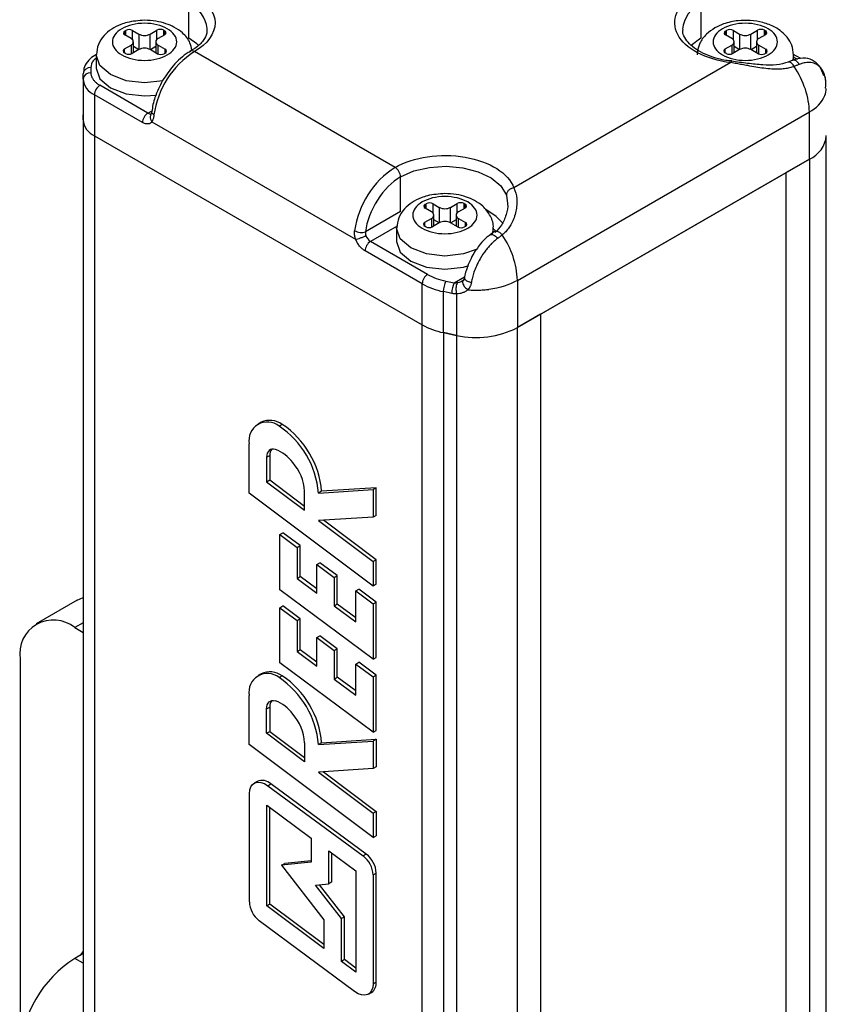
# Model space of a CAD drawing. Header units: inches. Extents: x 0.2 to 10.8, y 0.2 to 8.2.
# Tile 20 of 25: x 8.458 to 9.006, y 7.168 to 7.838. Entities that reach past the tile are written whole.
import ezdxf

# ---------------------------------------------------------------- set-up
doc = ezdxf.new("R2010")
doc.units = ezdxf.units.IN
doc.header["$MEASUREMENT"] = 0

msp = doc.modelspace()

# ---------------------------------------------------------------- linework, layer by layer
for p, q in [((8.57278, 7.8254), (8.57278, 7.84897)), ((8.92077, 7.84897), (8.92077, 7.8254)), ((8.52923, 7.83029), (8.5299, 7.83067)), ((8.52923, 7.82761), (8.52923, 7.83029)), ((8.5299, 7.82723), (8.5299, 7.83067)), ((8.53454, 7.83067), (8.53876, 7.82824)), ((8.53454, 7.82428), (8.53454, 7.83067)), ((8.53876, 7.82824), (8.53876, 7.81765)), ((8.54649, 7.82824), (8.55099, 7.83084)), ((8.54649, 7.81765), (8.54649, 7.82824)), ((8.55099, 7.82458), (8.55099, 7.83084)), ((8.55563, 7.83084), (8.5563, 7.83045)), ((8.55563, 7.82739), (8.55563, 7.83084)), ((8.5563, 7.82777), (8.5563, 7.83045)), ((8.93753, 7.83029), (8.9382, 7.83067)), ((8.93753, 7.82761), (8.93753, 7.83029)), ((8.9382, 7.82723), (8.9382, 7.83067)), ((8.94284, 7.83067), (8.94706, 7.82824)), ((8.94284, 7.82428), (8.94284, 7.83067)), ((8.94706, 7.82824), (8.94706, 7.81765)), ((8.95479, 7.82824), (8.95929, 7.83084)), ((8.95479, 7.81765), (8.95479, 7.82824)), ((8.95929, 7.82458), (8.95929, 7.83084)), ((8.96393, 7.83084), (8.9646, 7.83045)), ((8.96393, 7.82739), (8.96393, 7.83084)), ((8.9646, 7.82777), (8.9646, 7.83045)), ((8.53345, 7.82518), (8.52923, 7.82761)), ((8.53505, 7.81551), (8.53505, 7.82294)), ((8.55019, 7.82294), (8.55019, 7.81551)), ((8.5563, 7.82777), (8.5518, 7.82518)), ((8.92077, 7.8254), (8.91405, 7.82036)), ((8.94175, 7.82518), (8.93753, 7.82761)), ((8.94336, 7.81551), (8.94336, 7.82294)), ((8.9585, 7.82294), (8.9585, 7.81551)), ((8.9646, 7.82777), (8.9601, 7.82518)), ((8.52895, 7.81811), (8.53345, 7.82071)), ((8.52895, 7.81544), (8.52895, 7.81811)), ((8.52962, 7.81505), (8.52895, 7.81544)), ((8.53345, 7.82071), (8.53345, 7.81471)), ((8.53876, 7.81765), (8.53426, 7.81505)), ((8.53868, 7.8176), (8.53505, 7.81969)), ((8.55127, 7.81489), (8.54649, 7.81765)), ((8.55019, 7.81969), (8.54657, 7.8176)), ((8.5518, 7.82071), (8.55658, 7.81795)), ((8.5518, 7.81464), (8.5518, 7.82071)), ((8.55658, 7.81527), (8.55591, 7.81489)), ((8.55658, 7.81527), (8.55658, 7.81795)), ((8.7129, 7.73755), (8.57649, 7.8163)), ((8.93725, 7.81811), (8.94175, 7.82071)), ((8.93725, 7.81544), (8.93725, 7.81811)), ((8.93792, 7.81505), (8.93725, 7.81544)), ((8.94175, 7.82071), (8.94175, 7.81471)), ((8.94706, 7.81765), (8.94256, 7.81505)), ((8.94698, 7.8176), (8.94336, 7.81969)), ((8.95957, 7.81489), (8.95479, 7.81765)), ((8.9585, 7.81969), (8.95487, 7.8176)), ((8.9601, 7.82071), (8.96488, 7.81795)), ((8.9601, 7.81464), (8.9601, 7.82071)), ((8.96488, 7.81527), (8.96421, 7.81489)), ((8.96488, 7.81527), (8.96488, 7.81795)), ((8.50982, 7.81401), (8.50982, 7.80508)), ((8.94115, 7.80878), (8.79367, 7.72364)), ((8.98285, 7.8103), (8.97975, 7.80904)), ((8.98373, 7.81371), (8.98323, 7.8107)), ((8.98871, 7.81152), (8.98365, 7.81444)), ((8.98374, 7.81049), (8.98374, 7.81401)), ((8.98374, 7.81262), (8.98645, 7.81105)), ((8.50087, 7.79766), (8.50087, 7.80117)), ((8.50611, 7.80546), (8.50611, 7.80194)), ((8.50087, 7.79766), (8.50087, 7.76979)), ((9.00565, 7.79615), (9.00542, 7.79731)), ((8.54494, 7.77451), (8.51226, 7.79337)), ((8.50855, 7.78694), (8.50855, 7.75908)), ((8.54123, 7.76808), (8.50855, 7.78694)), ((8.54494, 7.77451), (8.5477, 7.7761)), ((8.79605, 7.66072), (8.99445, 7.77526)), ((8.99445, 7.74311), (8.99445, 7.77526)), ((8.50087, 7.76979), (8.50087, 7.77331)), ((8.50087, 7.76979), (8.50087, 2.65302)), ((8.54766, 7.76865), (8.68606, 7.68876)), ((8.50855, 7.75908), (8.73132, 7.63048)), ((8.50855, 7.75908), (8.50855, 2.64231)), ((9.00598, 2.6424), (9.00598, 7.75918)), ((8.79605, 7.62858), (8.99445, 7.74311)), ((8.99445, 7.74311), (8.97877, 7.73406)), ((8.99445, 7.74311), (8.99445, 2.62633)), ((8.71662, 7.70754), (8.71662, 7.73112)), ((8.81173, 7.63763), (8.97877, 7.73406)), ((8.97877, 2.61728), (8.97877, 7.73406)), ((8.78853, 7.71873), (8.78936, 7.71295)), ((8.71662, 7.70754), (8.69278, 7.69378)), ((8.73338, 7.71243), (8.73405, 7.71282)), ((8.73338, 7.70976), (8.73338, 7.71243)), ((8.7376, 7.70732), (8.73338, 7.70976)), ((8.73405, 7.70937), (8.73405, 7.71282)), ((8.73869, 7.71282), (8.74291, 7.71038)), ((8.73869, 7.70643), (8.73869, 7.71282)), ((8.74291, 7.71038), (8.74291, 7.69979)), ((8.75064, 7.71038), (8.75514, 7.71298)), ((8.75064, 7.69979), (8.75064, 7.71038)), ((8.75514, 7.70673), (8.75514, 7.71298)), ((8.76045, 7.70992), (8.75595, 7.70732)), ((8.75978, 7.71298), (8.76045, 7.7126)), ((8.75978, 7.70953), (8.75978, 7.71298)), ((8.76045, 7.70992), (8.76045, 7.7126)), ((8.7331, 7.70026), (8.7376, 7.70286)), ((8.7376, 7.70286), (8.7376, 7.69685)), ((8.7392, 7.69765), (8.7392, 7.70509)), ((8.74283, 7.69975), (8.7392, 7.70184)), ((8.75435, 7.70184), (8.75072, 7.69975)), ((8.75435, 7.70509), (8.75435, 7.69765)), ((8.75595, 7.70286), (8.76073, 7.7001)), ((8.75595, 7.69679), (8.75595, 7.70286)), ((8.71431, 7.69764), (8.6962, 7.68719)), ((8.71397, 7.69616), (8.71397, 7.68723)), ((8.7331, 7.69758), (8.7331, 7.70026)), ((8.73377, 7.6972), (8.7331, 7.69758)), ((8.74291, 7.69979), (8.73841, 7.6972)), ((8.75542, 7.69703), (8.75064, 7.69979)), ((8.76073, 7.69742), (8.76006, 7.69703)), ((8.76073, 7.69742), (8.76073, 7.7001)), ((8.77958, 7.69614), (8.77888, 7.69225)), ((8.77958, 7.69336), (8.77958, 7.69616)), ((8.78013, 7.69378), (8.77743, 7.69171)), ((8.73132, 7.65834), (8.69249, 7.68076)), ((8.73504, 7.66477), (8.6962, 7.68719)), ((8.75316, 7.659), (8.76016, 7.66304)), ((8.75913, 7.66072), (8.75815, 7.66011)), ((8.79605, 7.66072), (8.79605, 7.62858)), ((8.73132, 7.63048), (8.73132, 7.65834)), ((8.74749, 7.66019), (8.75316, 7.659)), ((8.75136, 7.65186), (8.7457, 7.65305)), ((8.7457, 7.62519), (8.7457, 7.65305)), ((8.75475, 7.65158), (8.75475, 7.62329)), ((8.81173, 7.63763), (8.79605, 7.62858)), ((8.81173, 7.63763), (8.81173, 2.52085)), ((8.73132, 2.5137), (8.73132, 7.63048)), ((8.79605, 2.5118), (8.79605, 7.62858)), ((8.75475, 7.62329), (8.7457, 7.62519)), ((8.7457, 7.62519), (8.7457, 2.50842)), ((8.7457, 7.62519), (8.75475, 7.62329)), ((8.75475, 7.62329), (8.75475, 2.50652)), ((8.62184, 7.56423), (8.61974, 7.56301)), ((8.63621, 7.56281), (8.6341, 7.56159)), ((8.61378, 7.51604), (8.61378, 7.54952)), ((8.6256, 7.54038), (8.62771, 7.54159)), ((8.6256, 7.54038), (8.6256, 7.52374)), ((8.62771, 7.54159), (8.62771, 7.52496)), ((8.6256, 7.52374), (8.62771, 7.52496)), ((8.6256, 7.52374), (8.65135, 7.50442)), ((8.62771, 7.52496), (8.65135, 7.50722)), ((8.69798, 7.45286), (8.61378, 7.51604)), ((8.65135, 7.50442), (8.65135, 7.51729)), ((8.66088, 7.51605), (8.69798, 7.51843)), ((8.66299, 7.51727), (8.66088, 7.51605)), ((8.70009, 7.51965), (8.66299, 7.51727)), ((8.70009, 7.51965), (8.69798, 7.51843)), ((8.69798, 7.51843), (8.69798, 7.4997)), ((8.70009, 7.50092), (8.70009, 7.51965)), ((8.70009, 7.50092), (8.69798, 7.4997)), ((8.69798, 7.4997), (8.6608, 7.49732)), ((8.6608, 7.49732), (8.69798, 7.46942)), ((8.70009, 7.47063), (8.66424, 7.49754)), ((8.63446, 7.48785), (8.63657, 7.48907)), ((8.63446, 7.45024), (8.63446, 7.48785)), ((8.63446, 7.48785), (8.64627, 7.47909)), ((8.64838, 7.4803), (8.63657, 7.48907)), ((8.64627, 7.47909), (8.64838, 7.4803)), ((8.64838, 7.45923), (8.64838, 7.4803)), ((8.64627, 7.47909), (8.64627, 7.45801)), ((8.65971, 7.46751), (8.66182, 7.46872)), ((8.65971, 7.44805), (8.65971, 7.46751)), ((8.65971, 7.46751), (8.67152, 7.45874)), ((8.67363, 7.45996), (8.66182, 7.46872)), ((8.70009, 7.47063), (8.69798, 7.46942)), ((8.69798, 7.46942), (8.69798, 7.45286)), ((8.70009, 7.45408), (8.70009, 7.47063)), ((8.67152, 7.45874), (8.67363, 7.45996)), ((8.67363, 7.4405), (8.67363, 7.45996)), ((8.64627, 7.45801), (8.64838, 7.45923)), ((8.64627, 7.45801), (8.65971, 7.44805)), ((8.65971, 7.45083), (8.64838, 7.45923)), ((8.67152, 7.45874), (8.67152, 7.43928)), ((8.70009, 7.45408), (8.69798, 7.45286)), ((8.69798, 7.40312), (8.63446, 7.45024)), ((8.68616, 7.44949), (8.68827, 7.45071)), ((8.68616, 7.42842), (8.68616, 7.44949)), ((8.68616, 7.44949), (8.69798, 7.44073)), ((8.70009, 7.44195), (8.68827, 7.45071)), ((8.49678, 7.44324), (8.46894, 7.42717)), ((8.49678, 7.44324), (8.50087, 7.44496)), ((8.67152, 7.43928), (8.67363, 7.4405)), ((8.68616, 7.43121), (8.67363, 7.4405)), ((8.69798, 7.44073), (8.70009, 7.44195)), ((8.69798, 7.44073), (8.69798, 7.40312)), ((8.70009, 7.40434), (8.70009, 7.44195)), ((8.63446, 7.43812), (8.63657, 7.43933)), ((8.63446, 7.40051), (8.63446, 7.43812)), ((8.63446, 7.43812), (8.64627, 7.42935)), ((8.64838, 7.43057), (8.63657, 7.43933)), ((8.67152, 7.43928), (8.68616, 7.42842)), ((8.50087, 7.42785), (8.49518, 7.42457)), ((8.64627, 7.42935), (8.64838, 7.43057)), ((8.64627, 7.42935), (8.64627, 7.40828)), ((8.64838, 7.4095), (8.64838, 7.43057)), ((8.49518, 7.42457), (8.50087, 7.42129)), ((8.65971, 7.41777), (8.66182, 7.41899)), ((8.65971, 7.39832), (8.65971, 7.41777)), ((8.65971, 7.41777), (8.67152, 7.40901)), ((8.67363, 7.41022), (8.66182, 7.41899)), ((8.64627, 7.40828), (8.64838, 7.4095)), ((8.64627, 7.40828), (8.65971, 7.39832)), ((8.65971, 7.4011), (8.64838, 7.4095)), ((8.67152, 7.40901), (8.67363, 7.41022)), ((8.67152, 7.40901), (8.67152, 7.38955)), ((8.67363, 7.39077), (8.67363, 7.41022)), ((8.45806, 7.40314), (8.45806, 7.13528)), ((8.69798, 7.35339), (8.63446, 7.40051)), ((8.68616, 7.39976), (8.68827, 7.40098)), ((8.68616, 7.37869), (8.68616, 7.39976)), ((8.68616, 7.39976), (8.69798, 7.391)), ((8.70009, 7.39221), (8.68827, 7.40098)), ((8.69798, 7.40312), (8.70009, 7.40434)), ((8.62184, 7.3932), (8.61974, 7.39198)), ((8.63621, 7.39178), (8.6341, 7.39056)), ((8.67152, 7.38955), (8.67363, 7.39077)), ((8.67152, 7.38955), (8.68616, 7.37869)), ((8.68616, 7.38147), (8.67363, 7.39077)), ((8.69798, 7.391), (8.70009, 7.39221)), ((8.69798, 7.391), (8.69798, 7.35339)), ((8.70009, 7.3546), (8.70009, 7.39221)), ((8.61378, 7.34501), (8.61378, 7.37849)), ((8.6256, 7.36935), (8.62771, 7.37056)), ((8.6256, 7.35271), (8.6256, 7.36935)), ((8.62771, 7.37056), (8.62771, 7.35393)), ((8.6256, 7.35271), (8.62771, 7.35393)), ((8.65135, 7.33338), (8.6256, 7.35271)), ((8.62771, 7.35393), (8.65135, 7.33619)), ((8.69798, 7.35339), (8.70009, 7.3546)), ((8.65135, 7.34626), (8.65135, 7.33338)), ((8.66088, 7.34502), (8.69798, 7.3474)), ((8.66299, 7.34624), (8.66088, 7.34502)), ((8.66299, 7.34624), (8.70009, 7.34862)), ((8.70009, 7.34862), (8.69798, 7.3474)), ((8.69798, 7.3474), (8.69798, 7.32867)), ((8.70009, 7.34862), (8.70009, 7.32989)), ((8.69798, 7.28183), (8.61378, 7.34501)), ((8.69798, 7.32867), (8.6608, 7.32629)), ((8.6608, 7.32629), (8.69798, 7.29839)), ((8.66424, 7.32651), (8.70009, 7.2996)), ((8.70009, 7.32989), (8.69798, 7.32867)), ((8.6192, 7.31998), (8.61709, 7.31876)), ((8.62639, 7.31701), (8.6285, 7.31822)), ((8.62639, 7.31701), (8.69117, 7.26932)), ((8.69328, 7.27054), (8.6285, 7.31822)), ((8.61386, 7.23812), (8.61386, 7.31162)), ((8.62567, 7.23524), (8.62567, 7.30376)), ((8.62567, 7.30376), (8.65595, 7.28147)), ((8.62778, 7.23646), (8.62778, 7.30221)), ((8.70009, 7.2996), (8.69798, 7.29839)), ((8.70009, 7.2996), (8.70009, 7.28305)), ((8.69798, 7.29839), (8.69798, 7.28183)), ((8.65595, 7.28147), (8.65595, 7.26498)), ((8.69798, 7.28183), (8.70009, 7.28305)), ((8.66777, 7.27278), (8.68616, 7.25924)), ((8.66777, 7.25036), (8.66777, 7.27278)), ((8.65595, 7.26598), (8.63788, 7.26414)), ((8.66988, 7.25157), (8.66988, 7.27123)), ((8.69328, 7.27054), (8.69117, 7.26932)), ((8.65595, 7.26498), (8.63577, 7.26292)), ((8.63577, 7.26292), (8.63788, 7.26414)), ((8.63577, 7.26292), (8.66455, 7.22592)), ((8.68616, 7.25924), (8.68616, 7.19024)), ((8.69798, 7.25638), (8.70009, 7.2576)), ((8.69798, 7.25638), (8.69798, 7.18237)), ((8.70009, 7.18359), (8.70009, 7.2576)), ((8.65871, 7.24943), (8.66777, 7.25036)), ((8.67637, 7.22674), (8.65871, 7.24943)), ((8.67848, 7.22796), (8.66155, 7.24972)), ((8.66988, 7.25157), (8.66777, 7.25036)), ((8.62778, 7.23646), (8.62567, 7.23524)), ((8.66455, 7.20632), (8.62567, 7.23524)), ((8.66455, 7.20911), (8.62778, 7.23646)), ((8.66455, 7.22592), (8.66455, 7.20632)), ((8.67848, 7.22796), (8.67637, 7.22674)), ((8.67637, 7.19753), (8.67637, 7.22674)), ((8.67848, 7.19875), (8.67848, 7.22796)), ((8.68538, 7.17704), (8.62061, 7.22522)), ((8.50087, 7.20286), (8.49518, 7.19958)), ((8.50087, 7.1963), (8.49518, 7.19958)), ((8.50087, 7.20455), (8.49882, 7.20167)), ((8.67848, 7.19875), (8.67637, 7.19753)), ((8.68616, 7.19303), (8.67848, 7.19875)), ((8.68616, 7.19024), (8.67637, 7.19753)), ((8.69798, 7.18237), (8.70009, 7.18359)), ((8.69475, 7.17523), (8.69686, 7.17645))]:
    msp.add_line(p, q)
at = {"flags": 128}
for points in [[(8.57931, 7.82054), (8.57809, 7.82167), (8.57278, 7.8254)], [(8.55495, 7.79646), (8.54262, 7.79507), (8.53007, 7.79652), (8.51942, 7.80062), (8.51231, 7.80677), (8.50982, 7.81401), (8.50982, 7.81423)], [(8.50982, 7.80508), (8.51231, 7.79784), (8.51942, 7.79169), (8.53007, 7.78759), (8.54262, 7.78614), (8.55077, 7.78674)], [(8.71662, 7.73112), (8.72571, 7.73512), (8.73632, 7.73758), (8.74768, 7.73832), (8.75897, 7.7373), (8.76939, 7.73459), (8.77818, 7.73037), (8.78472, 7.72495), (8.78853, 7.71873)], [(8.78594, 7.69988), (8.78171, 7.70426), (8.77456, 7.70881)], [(8.76861, 7.68202), (8.75933, 7.67866), (8.74678, 7.67722), (8.73422, 7.67866), (8.72358, 7.68277), (8.71646, 7.68891), (8.71397, 7.69616), (8.71397, 7.69637)], [(8.71397, 7.68723), (8.71646, 7.67998), (8.72358, 7.67384), (8.73422, 7.66973), (8.74678, 7.66829), (8.75933, 7.66973), (8.76307, 7.67079)], [(8.63161, 7.54574), (8.63037, 7.54598), (8.62921, 7.54594), (8.62817, 7.54562), (8.62728, 7.54502), (8.62656, 7.54418), (8.62603, 7.5431), (8.62571, 7.54182), (8.6256, 7.54038)], [(8.6256, 7.36935), (8.62571, 7.37079), (8.62603, 7.37207), (8.62656, 7.37315), (8.62728, 7.37399), (8.62817, 7.37459), (8.62921, 7.37491), (8.63037, 7.37495), (8.63161, 7.37471)], [(8.61386, 7.31162), (8.61411, 7.31418), (8.61485, 7.31632), (8.61604, 7.31797), (8.61764, 7.31904), (8.61956, 7.31948), (8.62173, 7.31928), (8.62404, 7.31844), (8.62639, 7.31701)], [(8.69798, 7.18237), (8.69773, 7.17981), (8.69698, 7.17766), (8.69578, 7.17601), (8.69417, 7.17494), (8.69223, 7.17451), (8.69005, 7.17473), (8.68773, 7.17558), (8.68538, 7.17704)]]:
    msp.add_lwpolyline(points, dxfattribs=at)
for centre, radius, start, end in [((8.56384, 7.82933), 0.02158, 6.84513, 65.52434), ((8.92949, 7.82953), 0.02131, 114.15671, 174.52315), ((8.52974, 7.82895), 0.00143, 110.78342, 249.21658), ((8.53222, 7.8262), 0.00504, 62.60967, 117.39033), ((8.54262, 7.8357), 0.0084, 242.60967, 297.39033), ((8.55331, 7.82636), 0.00504, 62.60967, 117.39033), ((8.55579, 7.82911), 0.00143, 290.78342, 69.21658), ((8.93804, 7.82895), 0.00143, 110.78342, 249.21658), ((8.94052, 7.8262), 0.00504, 62.60967, 117.39033), ((8.95093, 7.8357), 0.0084, 242.60967, 297.39033), ((8.96161, 7.82636), 0.00504, 62.60967, 117.39033), ((8.96409, 7.82911), 0.00143, 290.78342, 69.21658), ((8.5326, 7.82294), 0.00239, 290.78342, 69.21658), ((8.55264, 7.82294), 0.00239, 110.78342, 249.21658), ((8.94091, 7.82294), 0.00239, 290.78342, 69.21658), ((8.96095, 7.82294), 0.00239, 110.78342, 249.21658), ((8.52946, 7.81677), 0.00143, 110.78342, 249.21658), ((8.53194, 7.81953), 0.00504, 242.60967, 297.39033), ((8.54262, 7.81019), 0.0084, 62.60967, 117.39033), ((8.60989, 7.76465), 0.06151, 122.88975, 171.99371), ((8.55359, 7.81937), 0.00504, 242.60967, 297.39033), ((8.55607, 7.81661), 0.00143, 290.78342, 69.21658), ((8.57498, 7.81432), 0.00249, 52.51139, 118.34972), ((8.93776, 7.81677), 0.00143, 110.78342, 249.21658), ((8.94024, 7.81953), 0.00504, 242.60967, 297.39033), ((8.95093, 7.81019), 0.0084, 62.60967, 117.39033), ((8.96189, 7.81937), 0.00504, 242.60967, 297.39033), ((8.96437, 7.81661), 0.00143, 290.78342, 69.21658), ((8.50568, 7.80064), 0.00484, 84.81747, 173.64867), ((8.50568, 7.79712), 0.00484, 84.81745, 173.64866), ((8.514, 7.79897), 0.0132, 185.6948, 245.62534), ((8.51661, 7.78658), 0.00807, 122.60548, 177.39452), ((8.99229, 7.79137), 0.01369, 338.72044, 359.79668), ((8.9838, 7.79599), 0.02331, 297.18905, 335.72817), ((8.54929, 7.76771), 0.00807, 122.6055, 177.39447), ((8.54657, 7.77697), 0.00295, 236.53922, 281.82453), ((8.514, 7.7711), 0.0132, 185.6948, 245.62534), ((8.98643, 7.76104), 0.01964, 294.10553, 354.57433), ((8.7463, 7.6859), 0.06151, 122.88975, 171.99371), ((8.70856, 7.73075), 0.00807, 2.60548, 57.39449), ((8.73389, 7.7111), 0.00143, 110.78342, 249.21658), ((8.73637, 7.70834), 0.00504, 62.60967, 117.39033), ((8.74678, 7.71785), 0.0084, 242.60967, 297.39033), ((8.75746, 7.7085), 0.00504, 62.60967, 117.39033), ((8.75994, 7.71126), 0.00143, 290.78342, 69.21658), ((8.73676, 7.70509), 0.00239, 290.78342, 69.21658), ((8.74678, 7.69233), 0.0084, 62.60967, 117.39033), ((8.7568, 7.70509), 0.00239, 110.78342, 249.21658), ((8.73361, 7.69892), 0.00143, 110.78342, 249.21658), ((8.73609, 7.70167), 0.00504, 242.60967, 297.39033), ((8.75774, 7.70151), 0.00504, 242.60967, 297.39033), ((8.76022, 7.69876), 0.00143, 290.78342, 69.21658), ((8.70055, 7.69397), 0.00806, 200.22711, 237.36204), ((8.73759, 7.65841), 0.05851, 2.2613, 34.61804), ((8.70055, 7.68039), 0.00807, 122.60546, 177.3945), ((8.73938, 7.65797), 0.00807, 122.60548, 177.39452), ((8.75525, 7.7012), 0.04909, 240.83323, 258.78247), ((8.76107, 7.65298), 0.01538, 152.0345, 179.71321), ((8.76674, 7.65179), 0.01538, 152.03446, 179.71321), ((8.75525, 7.67334), 0.04909, 240.83323, 258.78247), ((8.7681, 7.68295), 0.06113, 257.38172, 297.2046), ((8.62617, 7.5518), 0.0126, 50.99477, 190.40422), ((8.6278, 7.55108), 0.01443, 54.3333, 114.35624), ((8.59972, 7.51073), 0.0614, 4.97862, 55.93816), ((8.60183, 7.51194), 0.0614, 4.97862, 55.93816), ((8.63403, 7.54198), 0.00634, 141.67428, 183.5094), ((8.62347, 7.52285), 0.0243, 34.94109, 70.41566), ((8.61986, 7.51578), 0.03152, 2.74984, 41.74146), ((8.48069, 7.40681), 0.02292, 50.79671, 189.21404), ((8.62617, 7.38077), 0.0126, 50.99477, 190.40422), ((8.6278, 7.38005), 0.01443, 54.3333, 114.35624), ((8.59972, 7.33969), 0.0614, 4.97862, 55.93816), ((8.60183, 7.34091), 0.0614, 4.97862, 55.93816), ((8.63403, 7.37095), 0.00634, 141.67428, 183.5094), ((8.62347, 7.35182), 0.0243, 34.94109, 70.41566), ((8.61986, 7.34475), 0.03152, 2.74984, 41.74146), ((8.62256, 7.3123), 0.00839, 44.95952, 113.6364), ((8.68062, 7.25551), 0.01738, 2.87136, 52.60652), ((8.68273, 7.25673), 0.01738, 2.87136, 52.60652), ((8.63123, 7.239), 0.01739, 182.87884, 232.3758), ((8.53865, 7.13162), 0.08067, 122.60548, 177.39452), ((8.6924, 7.18276), 0.00773, 305.19283, 6.11935)]:
    msp.add_arc(centre, radius, start, end)
for points, knots in [([(8.57649, 7.8554), (8.58548, 7.85022), (8.59052, 7.84318), (8.59052, 7.82852), (8.58548, 7.82148), (8.57649, 7.8163)], [0, 0, 0, 0, 0.5, 0.5, 1, 1, 1, 1]), ([(8.94115, 7.80878), (8.92393, 7.81085), (8.91006, 7.81821), (8.9, 7.83768), (8.90462, 7.84822), (8.91706, 7.8554)], [0, 0, 0, 0, 0.5, 0.5, 1, 1, 1, 1]), ([(8.54262, 7.83758), (8.53858, 7.8373), (8.53299, 7.83692), (8.52562, 7.8345), (8.52009, 7.83175), (8.51476, 7.82726), (8.51071, 7.82138), (8.5102, 7.81666), (8.50994, 7.81436)], [0, 0, 0, 0, 0.249668, 0.345815, 0.503891, 0.664757, 0.836189, 1, 1, 1, 1]), ([(8.55809, 7.83187), (8.56219, 7.8295), (8.5645, 7.82629), (8.5645, 7.81959), (8.56219, 7.81638), (8.55399, 7.81165), (8.54842, 7.81032), (8.53682, 7.81032), (8.53126, 7.81165), (8.52306, 7.81638), (8.52075, 7.81959), (8.52075, 7.82629), (8.52306, 7.8295), (8.53126, 7.83424), (8.53682, 7.83557), (8.54842, 7.83557), (8.55399, 7.83424), (8.55809, 7.83187)], [0, 0, 0, 0, 0.125, 0.125, 0.25, 0.25, 0.375, 0.375, 0.5, 0.5, 0.625, 0.625, 0.75, 0.75, 0.875, 0.875, 1, 1, 1, 1]), ([(8.57472, 7.81726), (8.57442, 7.81896), (8.57364, 7.82349), (8.56897, 7.82884), (8.56315, 7.8329), (8.557, 7.8355), (8.55024, 7.83723), (8.54522, 7.83746), (8.54262, 7.83758)], [0, 0, 0, 0, 0.131862, 0.350168, 0.522917, 0.664416, 0.826718, 1, 1, 1, 1]), ([(8.98374, 7.81401), (8.98348, 7.8163), (8.983, 7.82062), (8.97888, 7.8274), (8.97202, 7.83289), (8.96325, 7.83621), (8.95452, 7.83764), (8.94534, 7.83751), (8.9371, 7.83571), (8.92983, 7.83239), (8.92402, 7.82805), (8.91919, 7.8218), (8.91849, 7.81672), (8.91812, 7.81401)], [0, 0, 0, 0, 0.082881, 0.156981, 0.278495, 0.374528, 0.463526, 0.548242, 0.651811, 0.720181, 0.800808, 0.894197, 1, 1, 1, 1]), ([(8.96639, 7.83187), (8.97049, 7.8295), (8.9728, 7.82629), (8.9728, 7.81959), (8.97049, 7.81638), (8.96229, 7.81165), (8.95673, 7.81032), (8.94513, 7.81032), (8.93956, 7.81165), (8.93136, 7.81638), (8.92905, 7.81959), (8.92905, 7.82629), (8.93136, 7.8295), (8.93956, 7.83424), (8.94513, 7.83557), (8.95673, 7.83557), (8.96229, 7.83424), (8.96639, 7.83187)], [0, 0, 0, 0, 0.125, 0.125, 0.25, 0.25, 0.375, 0.375, 0.5, 0.5, 0.625, 0.625, 0.75, 0.75, 0.875, 0.875, 1, 1, 1, 1]), ([(8.58496, 7.8318), (8.58503, 7.83079), (8.5852, 7.82825), (8.5827, 7.82372), (8.57863, 7.81926), (8.57445, 7.81707), (8.57324, 7.81643)], [0, 0, 0, 0, 0.198197, 0.503922, 0.85552, 1, 1, 1, 1]), ([(8.94186, 7.80995), (8.94045, 7.81004), (8.93727, 7.81023), (8.93169, 7.8116), (8.92521, 7.81366), (8.91882, 7.81684), (8.91368, 7.82062), (8.91015, 7.82486), (8.90835, 7.82845), (8.90853, 7.8306), (8.9086, 7.83135)], [0, 0, 0, 0, 0.0709794, 0.1604064, 0.3046628, 0.4479005, 0.5961347, 0.7482585, 0.9121218, 1, 1, 1, 1]), ([(8.57388, 7.81639), (8.57336, 7.81614), (8.57099, 7.81502), (8.56699, 7.81169), (8.5608, 7.80572), (8.55717, 7.80014), (8.55489, 7.79662)], [0, 0, 0, 0, 0.07122, 0.324346, 0.573617, 1, 1, 1, 1]), ([(8.50972, 7.81423), (8.50939, 7.81408), (8.50735, 7.8131), (8.50446, 7.8104), (8.50139, 7.80615), (8.50113, 7.80277), (8.501, 7.80116)], [0, 0, 0, 0, 0.058499, 0.369417, 0.700121, 1, 1, 1, 1]), ([(8.50982, 7.81192), (8.50904, 7.81133), (8.5066, 7.80947), (8.50631, 7.80709), (8.50611, 7.80546)], [0, 0, 0, 0, 0.315938, 1, 1, 1, 1]), ([(8.94115, 7.80878), (8.94129, 7.80912), (8.94155, 7.80973), (8.94175, 7.80965), (8.94183, 7.80961)], [0, 0, 0, 0, 0.561109, 1, 1, 1, 1]), ([(8.98413, 7.80619), (8.98363, 7.806), (8.9826, 7.80563), (8.981, 7.80519), (8.97933, 7.80483), (8.97759, 7.80457), (8.97577, 7.8044), (8.97291, 7.80426), (8.96887, 7.80437), (8.9636, 7.80492), (8.95814, 7.80575), (8.95317, 7.80664), (8.94875, 7.80746), (8.94491, 7.80816), (8.9424, 7.80857), (8.94115, 7.80878)], [0, 0, 0, 0, 0.042172, 0.084852, 0.128177, 0.172277, 0.217279, 0.263299, 0.381285, 0.504327, 0.625618, 0.747897, 0.832603, 0.916513, 1, 1, 1, 1]), ([(8.9802, 7.80921), (8.97757, 7.80841), (8.97219, 7.80678), (8.96279, 7.80707), (8.95241, 7.80827), (8.94515, 7.80924), (8.94147, 7.80973)], [0, 0, 0, 0, 0.236609, 0.482774, 0.737517, 1, 1, 1, 1]), ([(8.98413, 7.80619), (8.98392, 7.80654), (8.98347, 7.8073), (8.9826, 7.80826), (8.9816, 7.80895), (8.98069, 7.80927), (8.98022, 7.80913), (8.98004, 7.80907)], [0, 0, 0, 0, 0.184445, 0.392374, 0.619546, 0.857724, 1, 1, 1, 1]), ([(8.9876, 7.80759), (8.98738, 7.80795), (8.98691, 7.8087), (8.98598, 7.80964), (8.98488, 7.8103), (8.98377, 7.81056), (8.98313, 7.81035), (8.98284, 7.81026)], [0, 0, 0, 0, 0.174325, 0.371043, 0.586147, 0.81178, 1, 1, 1, 1]), ([(9.00428, 7.79982), (9.00343, 7.80215), (9.00174, 7.8068), (8.99665, 7.81085), (8.99029, 7.81241), (8.98544, 7.81103), (8.98303, 7.81034)], [0, 0, 0, 0, 0.251951, 0.503466, 0.753234, 1, 1, 1, 1]), ([(9.00536, 7.79824), (9.00525, 7.79873), (9.00503, 7.79974), (9.00456, 7.80117), (9.00396, 7.80258), (9.00301, 7.80426), (9.00149, 7.80614), (8.99953, 7.80756), (8.99747, 7.80843), (8.99567, 7.80883), (8.99369, 7.80895), (8.99186, 7.80879), (8.98979, 7.80838), (8.98842, 7.80789), (8.9876, 7.80759)], [0, 0, 0, 0, 0.0563432, 0.1153813, 0.1778212, 0.244169, 0.362089, 0.4999586, 0.5818912, 0.6745905, 0.7509991, 0.8406687, 0.9033164, 1, 1, 1, 1]), ([(8.50611, 7.80194), (8.50613, 7.80162), (8.50615, 7.80099), (8.50635, 7.80004), (8.50667, 7.79911), (8.50712, 7.7982), (8.50782, 7.7971), (8.50887, 7.79586), (8.51039, 7.79453), (8.51164, 7.79376), (8.51226, 7.79337)], [0, 0, 0, 0, 0.100578, 0.200254, 0.299651, 0.399396, 0.500109, 0.667129, 0.832791, 1, 1, 1, 1]), ([(8.9876, 7.80759), (8.98705, 7.80737), (8.98593, 7.80693), (8.98474, 7.80644), (8.98413, 7.80619)], [0, 0, 0, 0, 0.490331, 1, 1, 1, 1]), ([(8.99445, 7.77526), (8.99445, 7.78002), (8.99351, 7.78533), (8.98996, 7.79598), (8.98734, 7.80133), (8.98413, 7.80619)], [0, 0, 0, 0, 0.5, 0.5, 1, 1, 1, 1]), ([(8.55489, 7.79662), (8.55296, 7.7928), (8.55028, 7.78745), (8.54819, 7.78021), (8.54779, 7.77703), (8.54758, 7.77537)], [0, 0, 0, 0, 0.5453804, 0.7617421, 1, 1, 1, 1]), ([(9.00555, 7.79134), (9.00575, 7.79361), (9.00597, 7.79613), (9.00527, 7.79851), (9.0052, 7.79876)], [0, 0, 0, 0, 0.898857, 1, 1, 1, 1]), ([(9.00554, 7.79473), (9.00558, 7.79493), (9.00566, 7.79534), (9.00564, 7.79592), (9.00563, 7.79622)], [0, 0, 0, 0, 0.505897, 1, 1, 1, 1]), ([(8.54744, 7.77528), (8.54735, 7.77477), (8.54718, 7.77379), (8.54686, 7.77333), (8.5467, 7.77311)], [0, 0, 0, 0, 0.514984, 1, 1, 1, 1]), ([(8.54899, 7.77321), (8.54857, 7.77351), (8.54774, 7.77411), (8.54731, 7.77488), (8.54746, 7.77522), (8.54748, 7.77525)], [0, 0, 0, 0, 0.47609, 0.95218, 1, 1, 1, 1]), ([(8.54766, 7.76865), (8.54752, 7.76847), (8.54725, 7.76812), (8.54676, 7.76771), (8.54622, 7.76739), (8.54561, 7.76718), (8.54463, 7.76701), (8.54318, 7.76711), (8.54188, 7.76775), (8.54123, 7.76808)], [0, 0, 0, 0, 0.1007419, 0.2000562, 0.2990522, 0.3988501, 0.5005437, 0.7495267, 1, 1, 1, 1]), ([(8.54679, 7.77308), (8.54666, 7.77277), (8.54632, 7.77195), (8.54658, 7.77031), (8.5473, 7.7692), (8.54766, 7.76865)], [0, 0, 0, 0, 0.238086, 0.619043, 1, 1, 1, 1]), ([(8.54899, 7.77321), (8.54894, 7.77285), (8.54883, 7.77212), (8.54862, 7.77111), (8.54835, 7.77019), (8.54804, 7.76936), (8.54779, 7.76889), (8.54766, 7.76865)], [0, 0, 0, 0, 0.205039, 0.405829, 0.604072, 0.801534, 1, 1, 1, 1]), ([(8.7129, 7.73755), (8.72534, 7.74473), (8.74361, 7.7474), (8.77733, 7.74159), (8.79008, 7.73358), (8.79367, 7.72364)], [0, 0, 0, 0, 0.5, 0.5, 1, 1, 1, 1]), ([(8.71662, 7.73112), (8.71086, 7.7278), (8.70529, 7.72221), (8.69655, 7.70851), (8.69366, 7.70086), (8.69278, 7.69378)], [0, 0, 0, 0, 0.5, 0.5, 1, 1, 1, 1]), ([(8.79367, 7.72364), (8.79367, 7.72364), (8.79469, 7.72149), (8.79565, 7.71765), (8.79567, 7.71202), (8.79507, 7.70768), (8.79387, 7.70338), (8.7922, 7.69957), (8.79024, 7.69639), (8.78817, 7.69379), (8.78654, 7.69236), (8.78574, 7.69165)], [0, 0, 0, 0, 0.000005, 0.249834, 0.372253, 0.493737, 0.617376, 0.735983, 0.827238, 0.9149, 1, 1, 1, 1]), ([(8.79367, 7.72364), (8.79297, 7.72355), (8.79224, 7.72334), (8.7909, 7.72268), (8.7903, 7.72223), (8.78936, 7.72124), (8.78902, 7.7207), (8.78861, 7.71966), (8.78853, 7.71917), (8.78853, 7.71873)], [0, 0, 0, 0, 0.25, 0.25, 0.5, 0.5, 0.75, 0.75, 1, 1, 1, 1]), ([(8.74678, 7.71972), (8.74273, 7.71945), (8.73714, 7.71907), (8.72977, 7.71664), (8.72424, 7.7139), (8.71891, 7.70941), (8.71486, 7.70352), (8.71435, 7.69881), (8.7141, 7.6965)], [0, 0, 0, 0, 0.249668, 0.345815, 0.503891, 0.664757, 0.836189, 1, 1, 1, 1]), ([(8.76224, 7.71402), (8.76634, 7.71165), (8.76865, 7.70844), (8.76865, 7.70174), (8.76634, 7.69853), (8.75814, 7.69379), (8.75258, 7.69246), (8.74097, 7.69246), (8.73541, 7.69379), (8.72721, 7.69853), (8.7249, 7.70174), (8.7249, 7.70844), (8.72721, 7.71165), (8.73541, 7.71639), (8.74097, 7.71772), (8.75258, 7.71772), (8.75814, 7.71639), (8.76224, 7.71402)], [0, 0, 0, 0, 0.125, 0.125, 0.25, 0.25, 0.375, 0.375, 0.5, 0.5, 0.625, 0.625, 0.75, 0.75, 0.875, 0.875, 1, 1, 1, 1]), ([(8.77951, 7.69612), (8.77954, 7.69624), (8.78009, 7.69902), (8.77788, 7.7048), (8.77325, 7.711), (8.76727, 7.71505), (8.76116, 7.71765), (8.75439, 7.71937), (8.74937, 7.7196), (8.74678, 7.71972)], [0, 0, 0, 0, 0.008615, 0.201205, 0.402073, 0.561024, 0.691221, 0.840559, 1, 1, 1, 1]), ([(8.78936, 7.71295), (8.78938, 7.71281), (8.78972, 7.71061), (8.78841, 7.70532), (8.78585, 7.69837), (8.78241, 7.69489), (8.78086, 7.69331)], [0, 0, 0, 0, 0.022183, 0.363159, 0.711355, 1, 1, 1, 1]), ([(8.68606, 7.68876), (8.68594, 7.68914), (8.68569, 7.6899), (8.68545, 7.69105), (8.68532, 7.69219), (8.68529, 7.69334), (8.68536, 7.69409), (8.6854, 7.69447)], [0, 0, 0, 0, 0.198467, 0.395928, 0.594171, 0.794962, 1, 1, 1, 1]), ([(8.6854, 7.69447), (8.68637, 7.69391), (8.68773, 7.6935), (8.69046, 7.69325), (8.69182, 7.6934), (8.69278, 7.69378)], [0, 0, 0, 0, 0.5, 0.5, 1, 1, 1, 1]), ([(8.78138, 7.69391), (8.7813, 7.69409), (8.78097, 7.69476), (8.78018, 7.69531), (8.77958, 7.69571)], [0, 0, 0, 0, 0.255068, 1, 1, 1, 1]), ([(8.78014, 7.69371), (8.78024, 7.69382), (8.78057, 7.69415), (8.78144, 7.69429), (8.7826, 7.69409), (8.7838, 7.69349), (8.78487, 7.69265), (8.78546, 7.69197), (8.78574, 7.69165)], [0, 0, 0, 0, 0.091974, 0.289319, 0.486665, 0.674892, 0.847175, 1, 1, 1, 1]), ([(8.68606, 7.68876), (8.68644, 7.68879), (8.68693, 7.68887), (8.68808, 7.68915), (8.68874, 7.68935), (8.6901, 7.68982), (8.69078, 7.6901), (8.69201, 7.69065), (8.69255, 7.69093), (8.69299, 7.69119)], [0, 0, 0, 0, 0.25, 0.25, 0.5, 0.5, 0.75, 0.75, 1, 1, 1, 1]), ([(8.69249, 7.68076), (8.69223, 7.68092), (8.69171, 7.68123), (8.69094, 7.68182), (8.6902, 7.68248), (8.68947, 7.68322), (8.68843, 7.68443), (8.68715, 7.68626), (8.68643, 7.68792), (8.68606, 7.68876)], [0, 0, 0, 0, 0.100742, 0.200056, 0.299052, 0.39885, 0.500544, 0.749527, 1, 1, 1, 1]), ([(8.78256, 7.68923), (8.78211, 7.68887), (8.78127, 7.68823), (8.78016, 7.68725), (8.77927, 7.68643), (8.77801, 7.6852), (8.77646, 7.68354), (8.77373, 7.68023), (8.77081, 7.67592), (8.76821, 7.67077), (8.76651, 7.66645), (8.76541, 7.66273), (8.76499, 7.66044), (8.76479, 7.65936)], [0, 0, 0, 0, 0.05277, 0.096751, 0.132228, 0.159446, 0.249128, 0.325559, 0.516822, 0.669657, 0.791985, 0.901186, 1, 1, 1, 1]), ([(8.7775, 7.69164), (8.77678, 7.69112), (8.77439, 7.68939), (8.77022, 7.685), (8.76738, 7.68063), (8.76579, 7.67819)], [0, 0, 0, 0, 0.159832, 0.530294, 1, 1, 1, 1]), ([(8.77748, 7.69169), (8.77757, 7.69177), (8.77783, 7.69202), (8.77852, 7.69206), (8.77947, 7.69182), (8.78053, 7.69123), (8.7816, 7.69035), (8.78224, 7.6896), (8.78256, 7.68923)], [0, 0, 0, 0, 0.090909, 0.272727, 0.454545, 0.636364, 0.818182, 1, 1, 1, 1]), ([(8.78574, 7.69165), (8.78522, 7.69125), (8.78419, 7.69046), (8.7831, 7.68963), (8.78256, 7.68923)], [0, 0, 0, 0, 0.508334, 1, 1, 1, 1]), ([(8.76579, 7.67819), (8.76406, 7.67459), (8.76168, 7.66963), (8.76025, 7.66428), (8.76014, 7.66274), (8.76012, 7.66253)], [0, 0, 0, 0, 0.696742, 0.959442, 1, 1, 1, 1]), ([(8.75989, 7.66132), (8.7595, 7.66117), (8.75914, 7.66087), (8.75877, 7.6599), (8.75877, 7.65921), (8.75927, 7.65766), (8.75977, 7.65681), (8.76099, 7.65536), (8.76169, 7.65476), (8.76232, 7.65432)], [0, 0, 0, 0, 0.25, 0.25, 0.5, 0.5, 0.75, 0.75, 1, 1, 1, 1]), ([(8.76008, 7.66259), (8.76, 7.66225), (8.75984, 7.66155), (8.75935, 7.66097), (8.7591, 7.66068)], [0, 0, 0, 0, 0.495178, 1, 1, 1, 1]), ([(8.76013, 7.66257), (8.76009, 7.66244), (8.76, 7.66209), (8.76032, 7.66147), (8.76101, 7.66078), (8.76205, 7.66017), (8.76334, 7.65966), (8.76431, 7.65946), (8.76479, 7.65936)], [0, 0, 0, 0, 0.107034, 0.285627, 0.464221, 0.642814, 0.821407, 1, 1, 1, 1]), ([(8.75539, 7.65916), (8.75516, 7.65891), (8.75494, 7.65853), (8.75456, 7.65749), (8.7544, 7.65682), (8.75425, 7.65532), (8.75424, 7.65449), (8.7544, 7.65292), (8.75455, 7.65218), (8.75475, 7.65158)], [0, 0, 0, 0, 0.25, 0.25, 0.5, 0.5, 0.75, 0.75, 1, 1, 1, 1]), ([(8.76232, 7.65432), (8.76209, 7.65413), (8.76163, 7.65373), (8.76084, 7.65321), (8.75998, 7.65275), (8.75871, 7.65222), (8.75697, 7.65171), (8.75549, 7.65162), (8.75475, 7.65158)], [0, 0, 0, 0, 0.113965, 0.230259, 0.349726, 0.473146, 0.73498, 1, 1, 1, 1]), ([(8.76479, 7.65936), (8.76473, 7.65905), (8.76462, 7.65842), (8.76433, 7.65753), (8.76389, 7.65652), (8.76326, 7.65541), (8.76264, 7.65469), (8.76232, 7.65432)], [0, 0, 0, 0, 0.162869, 0.323278, 0.487638, 0.740859, 1, 1, 1, 1]), ([(8.76232, 7.65432), (8.76306, 7.65427), (8.76444, 7.65416), (8.76637, 7.65408), (8.76801, 7.65406), (8.77023, 7.65408), (8.77251, 7.65418), (8.77463, 7.65437), (8.77569, 7.65448), (8.77621, 7.65454), (8.77648, 7.65457), (8.77663, 7.65459), (8.7767, 7.6546), (8.77673, 7.65461)], [0, 0, 0, 0, 0.153598, 0.287082, 0.40045, 0.493701, 0.745955, 0.873041, 0.936761, 0.968658, 0.984614, 0.992594, 1, 1, 1, 1]), ([(8.75475, 7.65158), (8.75438, 7.65157), (8.75364, 7.65155), (8.75251, 7.65165), (8.75174, 7.65179), (8.75136, 7.65186)], [0, 0, 0, 0, 0.332936, 0.66523, 1, 1, 1, 1])]:
    msp.add_open_spline(points, degree=3, knots=knots)
for points in [[(8.69278, 7.69378), (8.69258, 7.69293), (8.69266, 7.69203), (8.69299, 7.69119)], [(8.73504, 7.66477), (8.73856, 7.66273), (8.74281, 7.66117), (8.74749, 7.66019)], [(8.75539, 7.65916), (8.75703, 7.65945), (8.75871, 7.66023), (8.75989, 7.66132)], [(8.79605, 7.66072), (8.79075, 7.65766), (8.78405, 7.65554), (8.77673, 7.65461)], [(8.75316, 7.659), (8.75391, 7.65898), (8.75466, 7.65904), (8.75539, 7.65916)]]:
    msp.add_open_spline(points, degree=3)

doc.saveas('drawing.dxf')
